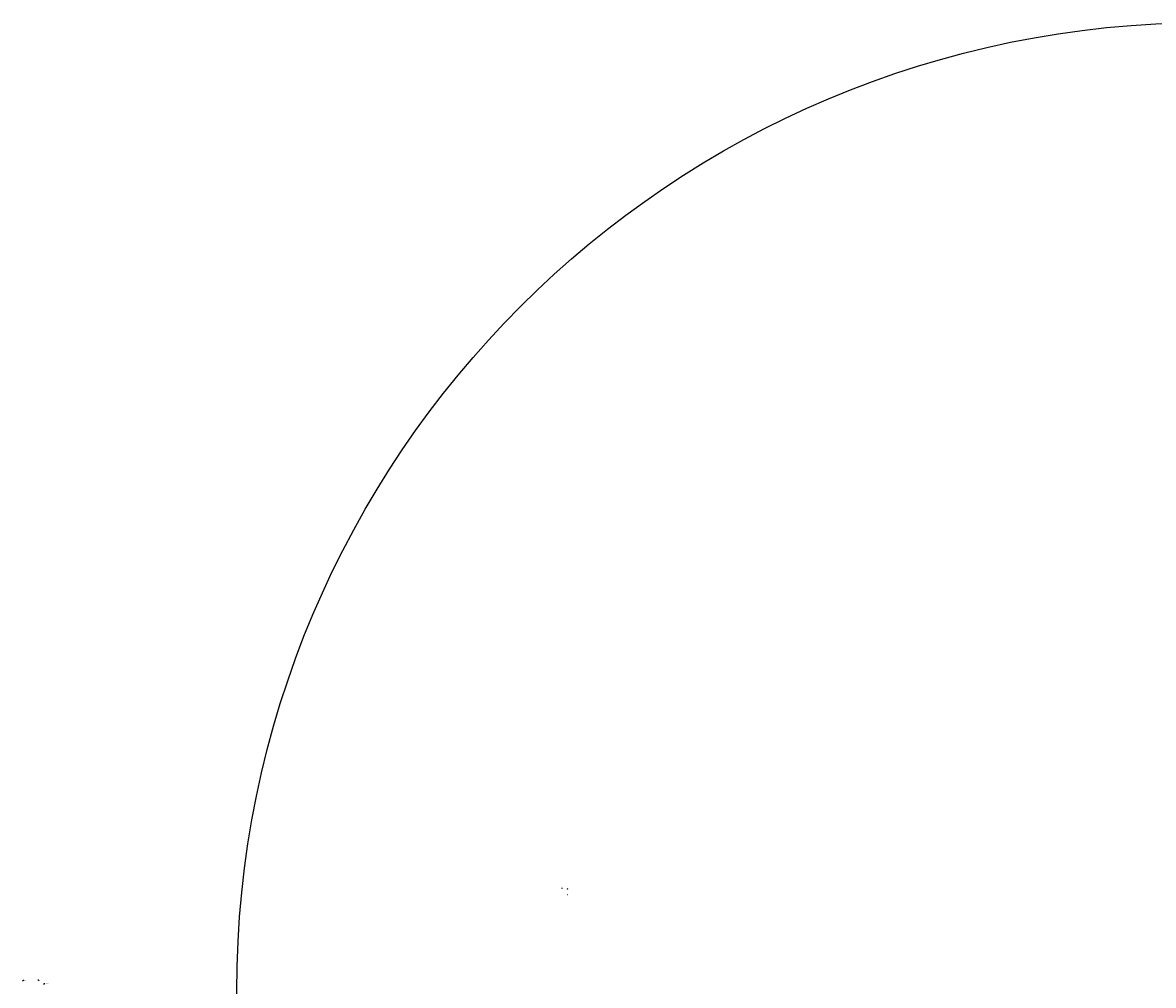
# Model space of a CAD drawing. Extents: x -805 to 3526, y -961 to 1039.
# Tile 156 of 256: x -747 to 420, y 45 to 1039. Entities that reach past the tile are written whole.
import ezdxf
from ezdxf import colors
from ezdxf.entities.mleader import LeaderData, LeaderLine
from ezdxf.math import Vec2, Vec3

# ---------------------------------------------------------------- set-up
doc = ezdxf.new("R2010")
doc.units = 0
doc.linetypes.add('AUSGEZOGEN', pattern=[2, 1, 1])
for name, color, linetype in [('Rohrstutzen', 7, 'Continuous'), ('TTK-P-Bahnsteig', 12, 'Continuous'), ('TTK-P-Hilfsbrücke', 140, 'Continuous'), ('TTK-P-TEXT', 12, 'AUSGEZOGEN')]:
    doc.layers.add(name, color=color, linetype=linetype)
doc.styles.add('AKG DIN 6776', font='AKG_DIN67.TTF')

# ---------------------------------------------------------------- blocks, each defined once
blk = doc.blocks.new('_None')

msp = doc.modelspace()

# ---------------------------------------------------------------- linework, layer by layer
at = {"layer": 'Rohrstutzen', "color": 5}
for p, q in [((-190.5221, 145.7546), (-190.7111, 145.7546)), ((-190.5221, 145.5546), (-190.7111, 145.5546)), ((-190.5221, 145.7546), (-190.5221, 145.5546)), ((-190.5071, 145.7496), (-190.5221, 145.7546)), ((-190.5071, 145.5596), (-190.5221, 145.5546)), ((-190.5071, 145.5596), (-190.5071, 145.7496)), ((-184.9038, 144.6924), (-185.0831, 144.6924)), ((-184.9038, 144.9424), (-185.0818, 144.9428)), ((-184.9038, 144.9424), (-184.9038, 144.6924)), ((-184.885, 144.9361), (-184.9038, 144.9424)), ((-184.885, 144.6986), (-184.9038, 144.6924)), ((-184.885, 144.6986), (-184.885, 144.9361)), ((-184.9038, 138.9891), (-185.089, 138.9891)), ((-184.9038, 138.7391), (-185.089, 138.7391)), ((-184.9038, 138.9891), (-184.9038, 138.7391)), ((-184.885, 138.9829), (-184.9038, 138.9891)), ((-184.885, 138.7454), (-184.9038, 138.7391)), ((-184.885, 138.7454), (-184.885, 138.9829))]:
    msp.add_line(p, q, dxfattribs=at)
at = {"layer": 'TTK-P-Bahnsteig', "color": 251}
msp.add_circle((473.7851, 39.1322), 1000, dxfattribs=at)

# ---------------------------------------------------------------- leaders
at = {"layer": 'TTK-P-Hilfsbrücke', "color": 251}
ml = msp.add_multileader_mtext('Standard', dxfattribs=at)
ml.set_content('\\A1;Hilfsbrücke', color=256, style='AKG DIN 6776')
ml.set_leader_properties(color=256)
ml.set_arrow_properties(name='NONE')
ml.build(insert=Vec2(0, 0))
ml.multileader.update_dxf_attribs({"dogleg_length": 3, "arrow_head_size": 0.3, "scale": 0.1})
ctx = ml.context
ctx.base_point, ctx.scale, ctx.char_height, ctx.arrow_head_size, ctx.landing_gap_size, ctx.plane_origin = Vec3(-745.9703, 50.7557), 0.1, 0.25, 0.3, 0.1, Vec3(-747.2646, 50.1947)
notes = []
notes.append((ctx, [(0, (1, 1, 0), (-746.2703, 50.7556), (1, 0), 0.3, [(0, [(-747.2646, 50.1947)], 0, [])])]))
ctx.mtext.insert, ctx.mtext.flow_direction = Vec3(-745.8703, 50.8807), 5
ml = msp.add_multileader_mtext('Standard', dxfattribs=at)
ml.set_content('\\A1;Hilfsbrücke', color=256, style='AKG DIN 6776')
ml.set_leader_properties(color=256)
ml.set_arrow_properties(name='NONE')
ml.build(insert=Vec2(0, 0))
ml.multileader.update_dxf_attribs({"dogleg_length": 3, "arrow_head_size": 0.3, "scale": 0.1})
ctx = ml.context
ctx.base_point, ctx.scale, ctx.char_height, ctx.arrow_head_size, ctx.landing_gap_size, ctx.plane_origin = Vec3(-733.1734, 50.7557), 0.1, 0.25, 0.3, 0.1, Vec3(-730.343, 50.1947)
ctx.text_align_type = 2
notes.append((ctx, [(0, (1, 1, 0), (-731.3373, 50.7557), (-1, 0), 0.3, [(0, [(-730.343, 50.1947)], 0, [])])]))
ctx.mtext.insert, ctx.mtext.alignment, ctx.mtext.flow_direction = Vec3(-731.7373, 50.8807), 3, 5
at = {"layer": 'TTK-P-TEXT', "color": 251}
ml = msp.add_multileader_mtext('Standard', dxfattribs=at)
ml.set_content('\\A1;vorh. Überbau ausheben', color=256, style='AKG DIN 6776')
ml.set_leader_properties(color=256)
ml.set_arrow_properties(name='NONE')
ml.build(insert=Vec2(0, 0))
ml.multileader.update_dxf_attribs({"dogleg_length": 3, "arrow_head_size": 0.3, "scale": 0.1})
ctx = ml.context
ctx.base_point, ctx.scale, ctx.char_height, ctx.arrow_head_size, ctx.landing_gap_size, ctx.plane_origin = Vec3(-724.3866, 47.3863), 0.1, 0.25, 0.3, 0.1, Vec3(-725.6809, 46.8253)
notes.append((ctx, [(0, (1, 1, 0), (-724.6866, 47.3866), (1, 0), 0.3, [(0, [(-725.6809, 46.8253)], 0, [])])]))
ctx.mtext.insert, ctx.mtext.flow_direction = Vec3(-724.2866, 47.5118), 5
for ctx, leaders in notes:
    for number, flags, end, landing, length, lines in leaders:
        leader = LeaderData()
        leader.index, (leader.has_last_leader_line, leader.has_dogleg_vector, leader.attachment_direction) = number, flags
        leader.last_leader_point, leader.dogleg_vector, leader.dogleg_length = Vec3(end), Vec3(landing), length
        for number, points, colour, breaks in lines:
            line = LeaderLine()
            line.index, line.vertices, line.color, line.breaks = number, Vec3.list(points), colors.encode_raw_color(colour), breaks
            leader.lines.append(line)
        ctx.leaders.append(leader)

doc.saveas('drawing.dxf')
